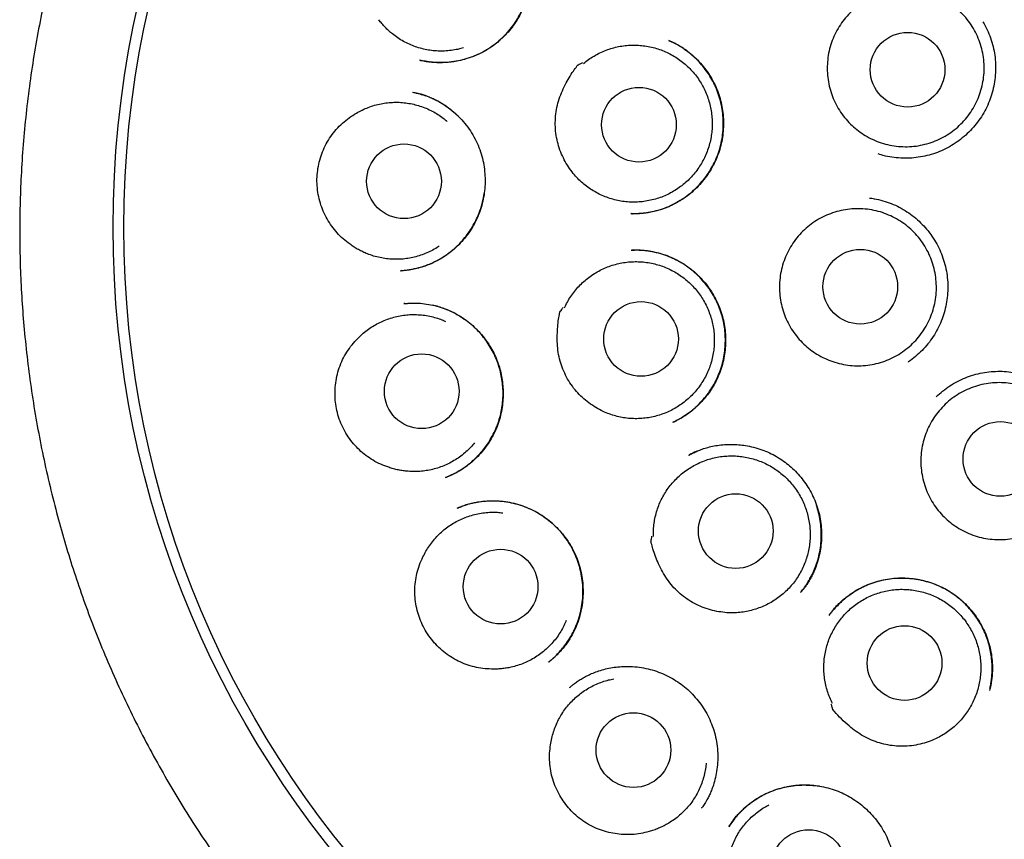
# Model space of a CAD drawing. Header units: millimetres. Extents: x 8 to 916, y 12 to 932.
# Tile 62 of 69: x 514 to 530, y 905 to 918. Entities that reach past the tile are written whole.
import ezdxf

# ---------------------------------------------------------------- set-up
doc = ezdxf.new("R2010")
doc.units = ezdxf.units.MM

msp = doc.modelspace()

# ---------------------------------------------------------------- linework, layer by layer
at = {"color": 7, "linetype": 'Continuous', "lineweight": 30}
for p, q in [((524.185, 917.709), (524.193, 917.706)), ((520.098, 917.391), (520.094, 917.392)), ((523.567, 914.872), (523.56, 914.872)), ((519.795, 913.936), (519.779, 913.935)), ((519.848, 913.396), (519.833, 913.395)), ((519.834, 913.395), (519.892, 913.398)), ((524.508, 910.906), (524.526, 910.915)), ((520.524, 910.544), (520.518, 910.542)), ((520.524, 910.542), (520.519, 910.54)), ((526.35, 908.659), (526.345, 908.653)), ((522.21, 907.513), (522.205, 907.509)), ((524.72, 905.113), (524.728, 905.125)), ((524.727, 905.123), (524.722, 905.117))]:
    msp.add_line(p, q, dxfattribs=at)
for centre, radius in [((531.411, 914.646), 16.35), ((531.411, 914.646), 16.174), ((528.102, 917.233), 0.613), ((523.693, 916.33), 0.613), ((519.836, 915.402), 0.613), ((527.326, 913.672), 0.613), ((523.727, 912.814), 0.613), ((520.127, 911.956), 0.613), ((529.625, 910.845), 0.613), ((525.282, 909.661), 0.613), ((521.422, 908.75), 0.613), ((528.052, 907.496), 0.613), ((523.603, 906.067), 0.613), ((526.479, 904.147), 0.613)]:
    msp.add_circle(centre, radius, dxfattribs=at)
for points, knots in [([(531.239, 932.498), (531.1, 932.495), (530.825, 932.491), (530.419, 932.472), (530.025, 932.445), (529.643, 932.411), (529.273, 932.369), (528.915, 932.322), (528.571, 932.27), (528.233, 932.212), (527.904, 932.149), (527.584, 932.082), (527.277, 932.011), (526.985, 931.939), (526.706, 931.865), (526.445, 931.792), (526.201, 931.72), (525.973, 931.649), (525.757, 931.578), (525.554, 931.509), (525.362, 931.442), (525.182, 931.376), (525.01, 931.311), (524.78, 931.222), (524.49, 931.103), (524.14, 930.952), (523.759, 930.776), (523.347, 930.575), (522.906, 930.343), (522.467, 930.097), (522.032, 929.837), (521.603, 929.563), (521.189, 929.282), (520.791, 928.996), (520.408, 928.706), (520.034, 928.405), (519.667, 928.095), (519.303, 927.769), (518.941, 927.427), (518.583, 927.068), (518.235, 926.698), (517.897, 926.318), (517.57, 925.928), (517.259, 925.536), (516.965, 925.143), (516.687, 924.749), (516.419, 924.349), (516.162, 923.941), (515.911, 923.517), (515.666, 923.079), (515.43, 922.626), (515.207, 922.166), (514.997, 921.701), (514.802, 921.23), (514.623, 920.764), (514.462, 920.303), (514.315, 919.848), (514.182, 919.389), (514.06, 918.927), (513.949, 918.452), (513.848, 917.964), (513.759, 917.462), (513.685, 916.957), (513.624, 916.449), (513.578, 915.94), (513.547, 915.439), (513.53, 914.949), (513.527, 914.468), (513.536, 913.989), (513.559, 913.51), (513.595, 913.022), (513.646, 912.525), (513.711, 912.02), (513.792, 911.516), (513.886, 911.015), (513.994, 910.516), (514.114, 910.031), (514.244, 909.558), (514.384, 909.098), (514.536, 908.643), (514.7, 908.192), (514.88, 907.738), (515.076, 907.279), (515.289, 906.818), (515.515, 906.362), (515.755, 905.913), (516.007, 905.47), (516.267, 905.041), (516.535, 904.625), (516.811, 904.222), (517.1, 903.822), (517.402, 903.428), (517.711, 903.046), (518.027, 902.677), (518.35, 902.32), (518.686, 901.967), (519.036, 901.619), (519.403, 901.274), (519.722, 900.992), (519.985, 900.769), (520.187, 900.602), (520.394, 900.436), (520.604, 900.272), (520.818, 900.111), (521.004, 899.975), (521.154, 899.868), (521.266, 899.789), (521.368, 899.718), (521.459, 899.655), (521.536, 899.603), (521.599, 899.56), (521.651, 899.525), (521.695, 899.496), (521.731, 899.471), (521.76, 899.452), (521.777, 899.441), (521.784, 899.437)], [0, 0, 0, 0, 0.009099, 0.017952, 0.026556, 0.03491, 0.043012, 0.050861, 0.058455, 0.065793, 0.073205, 0.080335, 0.087181, 0.093744, 0.100022, 0.106015, 0.11147, 0.116666, 0.121602, 0.126279, 0.130697, 0.134856, 0.138794, 0.142715, 0.150965, 0.159266, 0.167633, 0.178375, 0.189223, 0.200174, 0.211226, 0.222327, 0.233428, 0.243893, 0.254353, 0.264808, 0.275254, 0.28569, 0.296745, 0.307782, 0.318827, 0.329895, 0.340982, 0.352085, 0.362565, 0.373054, 0.383551, 0.394053, 0.404556, 0.415695, 0.426828, 0.437951, 0.449063, 0.460161, 0.471236, 0.481656, 0.492063, 0.502463, 0.512865, 0.523276, 0.534333, 0.545419, 0.556537, 0.567675, 0.578819, 0.589955, 0.600436, 0.610887, 0.621314, 0.631751, 0.642198, 0.653287, 0.664382, 0.675483, 0.686586, 0.697691, 0.708794, 0.71926, 0.72972, 0.740173, 0.750617, 0.761049, 0.772103, 0.783168, 0.794247, 0.805337, 0.816436, 0.827548, 0.8381, 0.848741, 0.85947, 0.870282, 0.881177, 0.891568, 0.902028, 0.912604, 0.923354, 0.934315, 0.94549, 0.951154, 0.956867, 0.962627, 0.968433, 0.974283, 0.980146, 0.983416, 0.986398, 0.989093, 0.991501, 0.993624, 0.995175, 0.99653, 0.997687, 0.99865, 0.99942, 1, 1, 1, 1]), ([(521.139, 920.136), (521.146, 920.132), (521.163, 920.124), (521.199, 920.104), (521.249, 920.074), (521.315, 920.029), (521.386, 919.973), (521.466, 919.902), (521.55, 919.814), (521.635, 919.709), (521.711, 919.595), (521.777, 919.47), (521.832, 919.337), (521.874, 919.197), (521.901, 919.054), (521.915, 918.909), (521.915, 918.765), (521.902, 918.622), (521.876, 918.484), (521.837, 918.35), (521.786, 918.222), (521.724, 918.1), (521.651, 917.985), (521.568, 917.876), (521.474, 917.774), (521.369, 917.68), (521.254, 917.594), (521.129, 917.519), (520.995, 917.456), (520.869, 917.412), (520.756, 917.383), (520.658, 917.364), (520.548, 917.351), (520.43, 917.347), (520.306, 917.354), (520.194, 917.369), (520.125, 917.384), (520.092, 917.391)], [0, 0, 0, 0, 0.006891, 0.015174, 0.030404, 0.049174, 0.071118, 0.093792, 0.124599, 0.156073, 0.188221, 0.221063, 0.254626, 0.288882, 0.323113, 0.357036, 0.390624, 0.42385, 0.456696, 0.48916, 0.521257, 0.553006, 0.584494, 0.616341, 0.648706, 0.681594, 0.715017, 0.749, 0.783575, 0.818539, 0.842052, 0.865575, 0.888119, 0.919808, 0.948991, 0.975706, 1, 1, 1, 1]), ([(520.096, 917.39), (520.1, 917.389), (520.112, 917.386), (520.139, 917.381), (520.179, 917.373), (520.233, 917.365), (520.3, 917.358), (520.379, 917.353), (520.486, 917.353), (520.618, 917.363), (520.767, 917.389), (520.911, 917.43), (521.048, 917.484), (521.178, 917.55), (521.299, 917.629), (521.41, 917.717), (521.511, 917.816), (521.602, 917.923), (521.683, 918.038), (521.753, 918.16), (521.811, 918.288), (521.858, 918.419), (521.877, 918.509), (521.887, 918.553)], [0, 0, 0, 0, 0.006032, 0.016759, 0.034343, 0.057156, 0.085246, 0.118648, 0.156764, 0.221016, 0.284547, 0.347303, 0.409234, 0.470323, 0.530591, 0.590074, 0.648922, 0.707708, 0.766528, 0.825391, 0.884312, 0.943326, 1, 1, 1, 1]), ([(527.191, 916.316), (527.157, 916.35), (527.089, 916.418), (527.002, 916.535), (526.927, 916.659), (526.867, 916.791), (526.823, 916.929), (526.794, 917.071), (526.781, 917.216), (526.785, 917.361), (526.804, 917.505), (526.84, 917.645), (526.891, 917.781), (526.958, 917.91), (527.038, 918.031), (527.131, 918.142), (527.237, 918.242), (527.352, 918.33), (527.477, 918.404), (527.61, 918.463), (527.748, 918.507), (527.89, 918.536), (528.035, 918.548), (528.18, 918.544), (528.323, 918.524), (528.464, 918.488), (528.599, 918.436), (528.728, 918.369), (528.849, 918.289), (528.96, 918.195), (529.059, 918.089), (529.146, 917.973), (529.219, 917.848), (529.278, 917.715), (529.322, 917.577), (529.35, 917.435), (529.362, 917.29), (529.357, 917.145), (529.336, 917.001), (529.299, 916.861), (529.247, 916.725), (529.18, 916.597), (529.099, 916.477), (529.005, 916.366), (528.899, 916.267), (528.782, 916.18), (528.657, 916.107), (528.524, 916.049), (528.385, 916.006), (528.243, 915.978), (528.098, 915.967), (527.953, 915.972), (527.81, 915.993), (527.67, 916.03), (527.534, 916.083), (527.409, 916.149), (527.293, 916.226), (527.225, 916.286), (527.191, 916.316)], [0, 0, 0, 0, 0.017879, 0.035815, 0.053694, 0.071573, 0.089509, 0.107388, 0.125266, 0.143202, 0.161081, 0.17896, 0.196896, 0.214775, 0.232654, 0.25059, 0.268469, 0.286348, 0.304284, 0.322163, 0.340041, 0.357977, 0.375856, 0.393735, 0.411671, 0.42955, 0.447429, 0.465365, 0.483244, 0.501123, 0.519059, 0.536938, 0.554816, 0.572752, 0.590631, 0.60851, 0.626446, 0.644325, 0.662204, 0.68014, 0.698019, 0.715898, 0.733834, 0.751713, 0.769591, 0.787527, 0.805406, 0.823285, 0.841221, 0.8591, 0.876979, 0.894915, 0.912794, 0.930673, 0.948609, 0.966488, 0.983244, 1, 1, 1, 1]), ([(520.811, 917.592), (520.798, 917.588), (520.751, 917.573), (520.666, 917.556), (520.558, 917.541), (520.449, 917.537), (520.342, 917.541), (520.235, 917.555), (520.128, 917.577), (520.024, 917.609), (519.924, 917.649), (519.827, 917.697), (519.734, 917.754), (519.654, 917.813), (519.585, 917.872), (519.527, 917.929), (519.472, 917.989), (519.438, 918.032), (519.422, 918.054)], [0, 0, 0, 0, 0.026293, 0.09475, 0.165197, 0.235644, 0.304101, 0.372559, 0.443006, 0.513452, 0.58191, 0.650368, 0.720814, 0.791261, 0.843025, 0.894789, 0.947395, 1, 1, 1, 1]), ([(529.336, 918.021), (529.344, 918.01), (529.377, 917.957), (529.425, 917.856), (529.479, 917.72), (529.517, 917.578), (529.54, 917.434), (529.55, 917.288), (529.545, 917.143), (529.526, 916.999), (529.494, 916.857), (529.448, 916.72), (529.389, 916.587), (529.317, 916.461), (529.232, 916.343), (529.136, 916.234), (529.03, 916.134), (528.915, 916.045), (528.792, 915.967), (528.662, 915.902), (528.526, 915.85), (528.386, 915.812), (528.243, 915.788), (528.098, 915.778), (527.953, 915.782), (527.809, 915.801), (527.698, 915.824), (527.637, 915.845), (527.622, 915.85)], [0, 0, 0, 0, 0.011752, 0.052513, 0.093405, 0.134372, 0.17519, 0.215902, 0.256541, 0.297123, 0.337657, 0.378158, 0.418653, 0.459177, 0.499741, 0.540358, 0.581011, 0.621671, 0.662304, 0.702888, 0.743418, 0.783916, 0.824408, 0.864928, 0.905493, 0.946108, 0.986781, 1, 1, 1, 1]), ([(523.56, 914.871), (523.565, 914.871), (523.578, 914.87), (523.605, 914.871), (523.642, 914.872), (523.692, 914.874), (523.754, 914.88), (523.826, 914.889), (523.925, 914.907), (524.046, 914.938), (524.181, 914.987), (524.309, 915.05), (524.428, 915.123), (524.54, 915.207), (524.641, 915.3), (524.734, 915.4), (524.816, 915.507), (524.888, 915.621), (524.949, 915.742), (524.999, 915.869), (525.038, 916), (525.064, 916.135), (525.077, 916.273), (525.078, 916.411), (525.066, 916.55), (525.041, 916.688), (525.003, 916.823), (524.953, 916.952), (524.892, 917.073), (524.822, 917.185), (524.744, 917.289), (524.659, 917.384), (524.568, 917.469), (524.474, 917.545), (524.377, 917.611), (524.281, 917.667), (524.215, 917.698), (524.182, 917.713)], [0, 0, 0, 0, 0.004126, 0.010044, 0.019606, 0.031898, 0.046942, 0.064745, 0.085279, 0.120903, 0.156084, 0.19084, 0.225198, 0.259184, 0.292806, 0.326068, 0.358975, 0.391781, 0.424867, 0.458239, 0.491705, 0.525273, 0.558981, 0.592856, 0.626923, 0.661206, 0.695529, 0.729336, 0.762477, 0.794899, 0.82664, 0.857729, 0.888184, 0.917947, 0.946515, 0.973847, 1, 1, 1, 1]), ([(524.19, 917.709), (524.195, 917.707), (524.207, 917.702), (524.232, 917.691), (524.267, 917.675), (524.311, 917.653), (524.364, 917.623), (524.424, 917.585), (524.505, 917.528), (524.601, 917.448), (524.703, 917.344), (524.794, 917.233), (524.873, 917.114), (524.94, 916.99), (524.994, 916.861), (525.035, 916.729), (525.063, 916.596), (525.079, 916.461), (525.082, 916.326), (525.074, 916.19), (525.053, 916.054), (525.02, 915.921), (524.974, 915.79), (524.915, 915.663), (524.844, 915.542), (524.761, 915.427), (524.668, 915.321), (524.567, 915.225), (524.458, 915.14), (524.345, 915.067), (524.228, 915.004), (524.109, 914.954), (523.996, 914.918), (523.891, 914.894), (523.799, 914.879), (523.714, 914.871), (523.637, 914.869), (523.59, 914.87), (523.567, 914.87)], [0, 0, 0, 0, 0.004755, 0.0111, 0.020934, 0.03326, 0.048116, 0.065525, 0.085506, 0.121323, 0.15679, 0.191892, 0.226637, 0.261041, 0.295134, 0.328899, 0.362141, 0.395033, 0.428056, 0.461254, 0.494634, 0.528204, 0.561976, 0.595976, 0.630223, 0.664729, 0.699384, 0.733555, 0.767123, 0.800066, 0.832369, 0.864032, 0.895069, 0.919445, 0.942429, 0.963471, 0.982634, 1, 1, 1, 1]), ([(522.781, 917.334), (522.809, 917.356), (522.865, 917.401), (522.956, 917.459), (523.052, 917.511), (523.153, 917.554), (523.255, 917.588), (523.36, 917.614), (523.468, 917.63), (523.577, 917.638), (523.685, 917.636), (523.792, 917.625), (523.9, 917.605), (524.005, 917.576), (524.106, 917.539), (524.204, 917.493), (524.299, 917.438), (524.388, 917.376), (524.471, 917.307), (524.549, 917.231), (524.62, 917.149), (524.684, 917.06), (524.74, 916.967), (524.787, 916.87), (524.827, 916.769), (524.858, 916.664), (524.88, 916.558), (524.893, 916.45), (524.897, 916.341), (524.892, 916.232), (524.878, 916.125), (524.854, 916.019), (524.822, 915.915), (524.781, 915.813), (524.732, 915.717), (524.675, 915.625), (524.61, 915.537), (524.538, 915.455), (524.46, 915.38), (524.376, 915.312), (524.285, 915.25), (524.19, 915.197), (524.092, 915.152), (523.99, 915.116), (523.884, 915.088), (523.777, 915.069), (523.669, 915.059), (523.561, 915.059), (523.452, 915.067), (523.345, 915.085), (523.24, 915.112), (523.138, 915.147), (523.038, 915.191), (522.943, 915.244), (522.853, 915.304), (522.768, 915.371), (522.688, 915.446), (522.609, 915.534), (522.533, 915.636), (522.489, 915.714), (522.467, 915.754)], [0, 0, 0, 0, 0.016852, 0.033704, 0.051045, 0.068386, 0.085238, 0.10209, 0.119431, 0.136772, 0.153624, 0.170476, 0.187817, 0.205159, 0.22201, 0.238862, 0.256203, 0.273545, 0.290396, 0.307248, 0.32459, 0.341931, 0.358783, 0.375634, 0.392976, 0.410317, 0.427169, 0.444021, 0.461362, 0.478703, 0.495555, 0.512407, 0.529748, 0.547089, 0.563941, 0.580793, 0.598134, 0.615476, 0.632327, 0.649179, 0.66652, 0.683862, 0.700714, 0.717565, 0.734907, 0.752248, 0.7691, 0.785951, 0.803293, 0.820634, 0.837486, 0.854338, 0.871679, 0.88902, 0.905872, 0.922724, 0.940065, 0.957406, 0.978585, 1, 1, 1, 1]), ([(522.467, 915.754), (522.447, 915.796), (522.405, 915.881), (522.362, 916.015), (522.332, 916.154), (522.318, 916.295), (522.32, 916.438), (522.336, 916.58), (522.371, 916.72), (522.42, 916.856), (522.479, 916.984), (522.546, 917.101), (522.607, 917.206), (522.661, 917.267), (522.68, 917.305), (522.687, 917.308), (522.69, 917.31), (522.705, 917.318), (522.732, 917.333), (522.756, 917.345), (522.769, 917.352)], [0, 0, 0, 0, 0.080047, 0.160355, 0.240426, 0.321324, 0.402465, 0.483348, 0.565408, 0.647763, 0.729992, 0.804297, 0.878607, 0.935104, 0.94602, 0.94639, 0.947756, 0.953223, 0.975089, 1, 1, 1, 1]), ([(519.986, 916.863), (520.003, 916.859), (520.038, 916.852), (520.097, 916.839), (520.163, 916.82), (520.233, 916.794), (520.305, 916.763), (520.392, 916.721), (520.491, 916.662), (520.602, 916.583), (520.709, 916.49), (520.812, 916.382), (520.906, 916.261), (520.987, 916.131), (521.054, 915.994), (521.105, 915.853), (521.141, 915.71), (521.162, 915.566), (521.17, 915.422), (521.164, 915.28), (521.146, 915.142), (521.115, 915.006), (521.071, 914.872), (521.013, 914.742), (520.942, 914.617), (520.858, 914.498), (520.762, 914.386), (520.661, 914.289), (520.558, 914.208), (520.458, 914.141), (520.357, 914.084), (520.257, 914.038), (520.155, 914), (520.052, 913.97), (519.965, 913.952), (519.901, 913.941), (519.858, 913.937), (519.821, 913.935), (519.801, 913.934), (519.792, 913.934)], [0, 0, 0, 0, 0.013278, 0.027881, 0.044025, 0.061696, 0.080194, 0.099396, 0.129527, 0.161269, 0.194632, 0.229621, 0.265889, 0.301831, 0.337276, 0.372247, 0.406756, 0.440803, 0.47437, 0.507429, 0.539956, 0.572294, 0.605028, 0.638181, 0.671774, 0.705836, 0.740377, 0.775405, 0.803789, 0.8324, 0.859779, 0.885445, 0.909288, 0.936493, 0.960861, 0.971986, 0.982088, 0.991288, 1, 1, 1, 1]), ([(519.976, 916.864), (520.017, 916.855), (520.089, 916.841), (520.159, 916.816), (520.189, 916.805)], [0, 0, 0, 0, 0.5605817, 1, 1, 1, 1]), ([(520.747, 916.447), (520.715, 916.478), (520.65, 916.542), (520.539, 916.627), (520.427, 916.698), (520.315, 916.755), (520.239, 916.789), (520.196, 916.803), (520.19, 916.805)], [0, 0, 0, 0, 0.19881, 0.40868, 0.626696, 0.795692, 0.969481, 1, 1, 1, 1]), ([(519.057, 916.521), (519.088, 916.539), (519.15, 916.573), (519.249, 916.616), (519.353, 916.651), (519.459, 916.676), (519.565, 916.692), (519.673, 916.7), (519.782, 916.698), (519.89, 916.687), (519.996, 916.667), (520.1, 916.638), (520.202, 916.601), (520.3, 916.554), (520.394, 916.5), (520.476, 916.444), (520.525, 916.402), (520.547, 916.383)], [0, 0, 0, 0, 0.066746, 0.133492, 0.202178, 0.270863, 0.337609, 0.404355, 0.473041, 0.541726, 0.608472, 0.675218, 0.743904, 0.812589, 0.879335, 0.946081, 1, 1, 1, 1]), ([(518.95, 914.368), (518.912, 914.397), (518.837, 914.453), (518.737, 914.553), (518.648, 914.663), (518.572, 914.782), (518.509, 914.908), (518.46, 915.042), (518.426, 915.183), (518.408, 915.328), (518.406, 915.472), (518.422, 915.614), (518.452, 915.751), (518.497, 915.886), (518.557, 916.016), (518.633, 916.14), (518.721, 916.254), (518.823, 916.357), (518.934, 916.447), (519.016, 916.497), (519.057, 916.521)], [0, 0, 0, 0, 0.0548985, 0.1099815, 0.1648946, 0.2197146, 0.2746975, 0.3295158, 0.386208, 0.4430934, 0.4997802, 0.5542081, 0.6088008, 0.6632345, 0.7196227, 0.7761907, 0.8325617, 0.8883078, 0.9442398, 1, 1, 1, 1]), ([(519.779, 913.933), (519.786, 913.934), (519.801, 913.935), (519.834, 913.939), (519.881, 913.945), (519.942, 913.954), (520.01, 913.968), (520.09, 913.987), (520.18, 914.015), (520.281, 914.054), (520.383, 914.103), (520.485, 914.162), (520.586, 914.232), (520.684, 914.314), (520.774, 914.404), (520.855, 914.5), (520.927, 914.601), (520.989, 914.705), (521.042, 914.812), (521.089, 914.932), (521.129, 915.061), (521.144, 915.156), (521.152, 915.2)], [0, 0, 0, 0, 0.011053, 0.024462, 0.049453, 0.080699, 0.115754, 0.152252, 0.203141, 0.256557, 0.312481, 0.370908, 0.431854, 0.495267, 0.558694, 0.620942, 0.682021, 0.741932, 0.80068, 0.858281, 0.933329, 1, 1, 1, 1]), ([(527.476, 915.127), (527.503, 915.124), (527.577, 915.115), (527.698, 915.085), (527.835, 915.038), (527.968, 914.978), (528.093, 914.905), (528.21, 914.819), (528.318, 914.722), (528.417, 914.616), (528.505, 914.5), (528.582, 914.376), (528.646, 914.245), (528.697, 914.108), (528.734, 913.966), (528.757, 913.821), (528.765, 913.676), (528.759, 913.53), (528.739, 913.386), (528.705, 913.245), (528.658, 913.108), (528.598, 912.976), (528.524, 912.851), (528.439, 912.733), (528.342, 912.625), (528.234, 912.527), (528.157, 912.464), (528.113, 912.438), (528.112, 912.436)], [0, 0, 0, 0, 0.022631, 0.063286, 0.103893, 0.14445, 0.184974, 0.225483, 0.266014, 0.306586, 0.34721, 0.387898, 0.428672, 0.469576, 0.510561, 0.551398, 0.592129, 0.632785, 0.673384, 0.713936, 0.754453, 0.794964, 0.835502, 0.876081, 0.916712, 0.95738, 0.998056, 1, 1, 1, 1]), ([(526.399, 912.73), (526.365, 912.764), (526.298, 912.833), (526.211, 912.95), (526.138, 913.075), (526.079, 913.208), (526.036, 913.346), (526.008, 913.489), (525.997, 913.634), (526.002, 913.779), (526.022, 913.922), (526.06, 914.063), (526.112, 914.198), (526.179, 914.326), (526.261, 914.446), (526.355, 914.557), (526.461, 914.656), (526.578, 914.742), (526.703, 914.815), (526.836, 914.873), (526.975, 914.916), (527.117, 914.943), (527.262, 914.954), (527.407, 914.949), (527.55, 914.927), (527.691, 914.89), (527.826, 914.836), (527.954, 914.769), (528.074, 914.687), (528.183, 914.592), (528.282, 914.485), (528.368, 914.369), (528.44, 914.243), (528.498, 914.109), (528.541, 913.971), (528.567, 913.828), (528.578, 913.683), (528.572, 913.538), (528.55, 913.395), (528.512, 913.255), (528.458, 913.12), (528.39, 912.992), (528.308, 912.872), (528.213, 912.763), (528.106, 912.665), (527.988, 912.579), (527.863, 912.507), (527.729, 912.45), (527.59, 912.408), (527.448, 912.382), (527.303, 912.372), (527.158, 912.378), (527.015, 912.401), (526.875, 912.44), (526.74, 912.494), (526.615, 912.561), (526.5, 912.639), (526.433, 912.7), (526.399, 912.73)], [0, 0, 0, 0, 0.017879, 0.035815, 0.053694, 0.071573, 0.089509, 0.107388, 0.125266, 0.143202, 0.161081, 0.17896, 0.196896, 0.214775, 0.232654, 0.25059, 0.268469, 0.286348, 0.304284, 0.322163, 0.340041, 0.357977, 0.375856, 0.393735, 0.411671, 0.42955, 0.447429, 0.465365, 0.483244, 0.501123, 0.519059, 0.536938, 0.554816, 0.572752, 0.590631, 0.60851, 0.626446, 0.644325, 0.662204, 0.68014, 0.698019, 0.715898, 0.733834, 0.751713, 0.769591, 0.787527, 0.805406, 0.823285, 0.841221, 0.8591, 0.876979, 0.894915, 0.912794, 0.930673, 0.948609, 0.966488, 0.983244, 1, 1, 1, 1]), ([(520.413, 914.337), (520.402, 914.329), (520.362, 914.301), (520.286, 914.26), (520.187, 914.214), (520.084, 914.177), (519.98, 914.15), (519.874, 914.131), (519.765, 914.121), (519.657, 914.121), (519.549, 914.13), (519.443, 914.147), (519.337, 914.174), (519.243, 914.207), (519.16, 914.243), (519.087, 914.28), (519.017, 914.321), (518.972, 914.353), (518.95, 914.368)], [0, 0, 0, 0, 0.026293, 0.09475, 0.165197, 0.235644, 0.304101, 0.372559, 0.443006, 0.513452, 0.58191, 0.650368, 0.720814, 0.791261, 0.843025, 0.894789, 0.947395, 1, 1, 1, 1]), ([(523.566, 914.271), (523.574, 914.271), (523.591, 914.272), (523.625, 914.274), (523.67, 914.275), (523.726, 914.273), (523.788, 914.268), (523.853, 914.259), (523.936, 914.245), (524.037, 914.221), (524.157, 914.183), (524.278, 914.131), (524.4, 914.065), (524.519, 913.985), (524.631, 913.892), (524.732, 913.789), (524.823, 913.679), (524.901, 913.563), (524.968, 913.441), (525.023, 913.315), (525.065, 913.186), (525.094, 913.056), (525.111, 912.925), (525.117, 912.794), (525.111, 912.662), (525.094, 912.529), (525.064, 912.396), (525.022, 912.265), (524.971, 912.146), (524.913, 912.038), (524.851, 911.942), (524.781, 911.85), (524.705, 911.765), (524.62, 911.683), (524.527, 911.607), (524.428, 911.54), (524.333, 911.485), (524.271, 911.455), (524.241, 911.441)], [0, 0, 0, 0, 0.007031, 0.01521, 0.026819, 0.040606, 0.056003, 0.071998, 0.088581, 0.117511, 0.148047, 0.180184, 0.213928, 0.249229, 0.284685, 0.319695, 0.354266, 0.388407, 0.422127, 0.455452, 0.488405, 0.520807, 0.552629, 0.584339, 0.616467, 0.649022, 0.682009, 0.715436, 0.749321, 0.776783, 0.804562, 0.832666, 0.860866, 0.887799, 0.919355, 0.948562, 0.975434, 1, 1, 1, 1]), ([(524.253, 911.446), (524.265, 911.452), (524.294, 911.466), (524.341, 911.493), (524.402, 911.527), (524.474, 911.574), (524.558, 911.636), (524.644, 911.711), (524.73, 911.798), (524.815, 911.899), (524.892, 912.012), (524.96, 912.133), (525.016, 912.259), (525.058, 912.389), (525.088, 912.519), (525.107, 912.65), (525.113, 912.781), (525.108, 912.91), (525.093, 913.037), (525.067, 913.162), (525.029, 913.286), (524.98, 913.408), (524.919, 913.527), (524.846, 913.642), (524.761, 913.751), (524.666, 913.853), (524.559, 913.948), (524.442, 914.033), (524.317, 914.107), (524.187, 914.167), (524.056, 914.212), (523.928, 914.244), (523.803, 914.264), (523.687, 914.273), (523.612, 914.272), (523.577, 914.271)], [0, 0, 0, 0, 0.010692, 0.024622, 0.039067, 0.062501, 0.088205, 0.116186, 0.146453, 0.179017, 0.213326, 0.247488, 0.281374, 0.314808, 0.347752, 0.380247, 0.412324, 0.444005, 0.47531, 0.506511, 0.538282, 0.570682, 0.603572, 0.636945, 0.670834, 0.705266, 0.740266, 0.775863, 0.812018, 0.847398, 0.881362, 0.91383, 0.944849, 0.974441, 1, 1, 1, 1]), ([(522.47, 913.323), (522.485, 913.355), (522.516, 913.42), (522.573, 913.512), (522.637, 913.6), (522.709, 913.683), (522.786, 913.758), (522.87, 913.827), (522.96, 913.888), (523.055, 913.942), (523.153, 913.988), (523.254, 914.025), (523.36, 914.053), (523.467, 914.073), (523.575, 914.083), (523.683, 914.084), (523.792, 914.076), (523.899, 914.059), (524.004, 914.033), (524.107, 913.998), (524.207, 913.954), (524.303, 913.902), (524.393, 913.843), (524.478, 913.776), (524.558, 913.702), (524.632, 913.621), (524.698, 913.535), (524.756, 913.444), (524.807, 913.347), (524.849, 913.246), (524.883, 913.144), (524.908, 913.038), (524.924, 912.93), (524.931, 912.821), (524.929, 912.713), (524.918, 912.605), (524.897, 912.498), (524.868, 912.393), (524.83, 912.291), (524.784, 912.193), (524.729, 912.099), (524.666, 912.009), (524.597, 911.926), (524.521, 911.849), (524.438, 911.778), (524.35, 911.715), (524.257, 911.659), (524.16, 911.612), (524.058, 911.573), (523.953, 911.542), (523.847, 911.52), (523.74, 911.508), (523.631, 911.504), (523.522, 911.51), (523.415, 911.525), (523.309, 911.549), (523.205, 911.582), (523.096, 911.627), (522.983, 911.686), (522.909, 911.738), (522.872, 911.764)], [0, 0, 0, 0, 0.016852, 0.033704, 0.051045, 0.068386, 0.085238, 0.10209, 0.119431, 0.136772, 0.153624, 0.170476, 0.187817, 0.205159, 0.22201, 0.238862, 0.256203, 0.273545, 0.290396, 0.307248, 0.32459, 0.341931, 0.358783, 0.375634, 0.392976, 0.410317, 0.427169, 0.444021, 0.461362, 0.478703, 0.495555, 0.512407, 0.529748, 0.547089, 0.563941, 0.580793, 0.598134, 0.615476, 0.632327, 0.649179, 0.66652, 0.683862, 0.700714, 0.717565, 0.734907, 0.752248, 0.7691, 0.785951, 0.803293, 0.820634, 0.837486, 0.854338, 0.871679, 0.88902, 0.905872, 0.922724, 0.940065, 0.957406, 0.978585, 1, 1, 1, 1]), ([(519.834, 913.395), (519.879, 913.399), (519.968, 913.406), (520.105, 913.401), (520.242, 913.384), (520.378, 913.355), (520.513, 913.311), (520.644, 913.254), (520.768, 913.183), (520.884, 913.102), (520.991, 913.012), (521.087, 912.914), (521.172, 912.809), (521.246, 912.7), (521.31, 912.586), (521.362, 912.469), (521.403, 912.35), (521.433, 912.23), (521.454, 912.108), (521.464, 911.982), (521.464, 911.854), (521.453, 911.723), (521.43, 911.592), (521.395, 911.46), (521.346, 911.33), (521.284, 911.204), (521.208, 911.081), (521.121, 910.966), (521.025, 910.863), (520.924, 910.773), (520.822, 910.696), (520.72, 910.633), (520.621, 910.582), (520.555, 910.555), (520.524, 910.542)], [0, 0, 0, 0, 0.0319722, 0.0642345, 0.0968063, 0.1297116, 0.1629865, 0.1966127, 0.2303479, 0.2636396, 0.2963404, 0.328466, 0.3600257, 0.3910282, 0.4214875, 0.4514262, 0.4808553, 0.5097817, 0.5385491, 0.5679455, 0.5979891, 0.6286604, 0.65994, 0.6918156, 0.7242908, 0.7573791, 0.7911064, 0.825447, 0.8588689, 0.8906383, 0.9207578, 0.9492394, 0.9761046, 1, 1, 1, 1]), ([(520.518, 910.541), (520.542, 910.551), (520.596, 910.572), (520.679, 910.613), (520.771, 910.666), (520.863, 910.729), (520.95, 910.799), (521.03, 910.874), (521.106, 910.956), (521.175, 911.042), (521.241, 911.14), (521.303, 911.249), (521.358, 911.371), (521.402, 911.495), (521.434, 911.62), (521.454, 911.746), (521.463, 911.871), (521.462, 911.995), (521.45, 912.119), (521.429, 912.242), (521.396, 912.363), (521.354, 912.482), (521.301, 912.598), (521.238, 912.71), (521.165, 912.816), (521.082, 912.916), (520.989, 913.01), (520.886, 913.097), (520.771, 913.177), (520.643, 913.25), (520.519, 913.305), (520.404, 913.344), (520.337, 913.361), (520.303, 913.369)], [0, 0, 0, 0, 0.021082, 0.045666, 0.073762, 0.105385, 0.133239, 0.162933, 0.192519, 0.221776, 0.250707, 0.286408, 0.321607, 0.356321, 0.390578, 0.424295, 0.457337, 0.489942, 0.522683, 0.555615, 0.588756, 0.622126, 0.655749, 0.689659, 0.723847, 0.75817, 0.792657, 0.828075, 0.865197, 0.904057, 0.944701, 0.972829, 1, 1, 1, 1]), ([(522.872, 911.764), (522.835, 911.793), (522.762, 911.851), (522.664, 911.953), (522.577, 912.065), (522.503, 912.187), (522.443, 912.316), (522.396, 912.451), (522.366, 912.592), (522.351, 912.736), (522.35, 912.877), (522.359, 913.011), (522.369, 913.133), (522.391, 913.211), (522.391, 913.253), (522.396, 913.259), (522.398, 913.263), (522.408, 913.276), (522.426, 913.301), (522.442, 913.323), (522.451, 913.335)], [0, 0, 0, 0, 0.080047, 0.160355, 0.240426, 0.321324, 0.402465, 0.483348, 0.565408, 0.647763, 0.729992, 0.804297, 0.878607, 0.935104, 0.94602, 0.94639, 0.947756, 0.953223, 0.975089, 1, 1, 1, 1]), ([(519.053, 912.797), (519.078, 912.822), (519.127, 912.874), (519.209, 912.944), (519.298, 913.007), (519.391, 913.063), (519.488, 913.11), (519.589, 913.149), (519.693, 913.179), (519.8, 913.201), (519.907, 913.213), (520.015, 913.216), (520.124, 913.21), (520.232, 913.195), (520.337, 913.17), (520.432, 913.141), (520.491, 913.115), (520.518, 913.103)], [0, 0, 0, 0, 0.066746, 0.133492, 0.202178, 0.270863, 0.337609, 0.404355, 0.473041, 0.541726, 0.608472, 0.675218, 0.743904, 0.812589, 0.879335, 0.946081, 1, 1, 1, 1]), ([(519.585, 910.708), (519.541, 910.724), (519.452, 910.755), (519.327, 910.821), (519.21, 910.9), (519.102, 910.991), (519.005, 911.094), (518.918, 911.207), (518.844, 911.331), (518.784, 911.465), (518.741, 911.602), (518.714, 911.742), (518.702, 911.882), (518.705, 912.024), (518.724, 912.166), (518.76, 912.307), (518.811, 912.443), (518.878, 912.57), (518.958, 912.69), (519.021, 912.761), (519.053, 912.797)], [0, 0, 0, 0, 0.054899, 0.109981, 0.164895, 0.219715, 0.274697, 0.329516, 0.386208, 0.443093, 0.49978, 0.554208, 0.608801, 0.663234, 0.719623, 0.776191, 0.832562, 0.888308, 0.94424, 1, 1, 1, 1]), ([(528.574, 911.866), (528.608, 911.897), (528.678, 911.961), (528.794, 912.045), (528.919, 912.119), (529.051, 912.18), (529.188, 912.228), (529.329, 912.262), (529.473, 912.281), (529.618, 912.286), (529.763, 912.278), (529.907, 912.255), (530.048, 912.219), (530.185, 912.17), (530.316, 912.107), (530.44, 912.031), (530.556, 911.944), (530.662, 911.845), (530.759, 911.737), (530.845, 911.619), (530.919, 911.494), (530.981, 911.362), (531.03, 911.224), (531.064, 911.081), (531.084, 910.937), (531.09, 910.807), (531.084, 910.726), (531.081, 910.694)], [0, 0, 0, 0, 0.0387245, 0.0793046, 0.1198365, 0.1603294, 0.200806, 0.2413029, 0.2818425, 0.3224374, 0.3630739, 0.4037226, 0.4443504, 0.4849323, 0.5254636, 0.5659607, 0.6064413, 0.646942, 0.6874834, 0.7280763, 0.7687321, 0.8094727, 0.8503397, 0.8913003, 0.9321158, 0.9728227, 1, 1, 1, 1]), ([(528.703, 909.893), (528.67, 909.928), (528.603, 909.998), (528.519, 910.116), (528.448, 910.243), (528.392, 910.377), (528.351, 910.516), (528.326, 910.659), (528.317, 910.804), (528.325, 910.948), (528.348, 911.092), (528.388, 911.231), (528.443, 911.365), (528.513, 911.493), (528.597, 911.611), (528.693, 911.719), (528.801, 911.816), (528.919, 911.9), (529.046, 911.971), (529.18, 912.027), (529.319, 912.067), (529.462, 912.091), (529.607, 912.1), (529.752, 912.092), (529.895, 912.067), (530.035, 912.027), (530.169, 911.972), (530.296, 911.901), (530.414, 911.817), (530.522, 911.72), (530.619, 911.612), (530.703, 911.494), (530.773, 911.367), (530.828, 911.232), (530.868, 911.093), (530.892, 910.95), (530.9, 910.805), (530.891, 910.66), (530.866, 910.517), (530.826, 910.378), (530.77, 910.244), (530.699, 910.118), (530.615, 910), (530.518, 909.892), (530.409, 909.796), (530.29, 909.712), (530.163, 909.643), (530.028, 909.588), (529.889, 909.549), (529.745, 909.525), (529.601, 909.518), (529.456, 909.527), (529.313, 909.552), (529.174, 909.594), (529.04, 909.65), (528.916, 909.72), (528.803, 909.8), (528.736, 909.862), (528.703, 909.893)], [0, 0, 0, 0, 0.017879, 0.035815, 0.053694, 0.071573, 0.089509, 0.107388, 0.125266, 0.143202, 0.161081, 0.17896, 0.196896, 0.214775, 0.232654, 0.25059, 0.268469, 0.286348, 0.304284, 0.322163, 0.340041, 0.357977, 0.375856, 0.393735, 0.411671, 0.42955, 0.447429, 0.465365, 0.483244, 0.501123, 0.519059, 0.536938, 0.554816, 0.572752, 0.590631, 0.60851, 0.626446, 0.644325, 0.662204, 0.68014, 0.698019, 0.715898, 0.733834, 0.751713, 0.769591, 0.787527, 0.805406, 0.823285, 0.841221, 0.8591, 0.876979, 0.894915, 0.912794, 0.930673, 0.948609, 0.966488, 0.983244, 1, 1, 1, 1]), ([(520.993, 911.109), (520.985, 911.098), (520.954, 911.059), (520.894, 910.998), (520.813, 910.925), (520.726, 910.86), (520.634, 910.803), (520.538, 910.753), (520.438, 910.712), (520.334, 910.679), (520.228, 910.656), (520.122, 910.642), (520.013, 910.636), (519.913, 910.64), (519.823, 910.65), (519.743, 910.664), (519.663, 910.682), (519.611, 910.699), (519.585, 910.708)], [0, 0, 0, 0, 0.026293, 0.09475, 0.165197, 0.235644, 0.304101, 0.372559, 0.443006, 0.513452, 0.58191, 0.650368, 0.720814, 0.791261, 0.843025, 0.894789, 0.947395, 1, 1, 1, 1]), ([(524.514, 910.909), (524.532, 910.919), (524.572, 910.94), (524.638, 910.97), (524.714, 911.001), (524.802, 911.03), (524.901, 911.055), (525.01, 911.073), (525.126, 911.083), (525.243, 911.085), (525.358, 911.077), (525.481, 911.06), (525.609, 911.03), (525.74, 910.987), (525.865, 910.933), (525.982, 910.868), (526.091, 910.794), (526.192, 910.711), (526.286, 910.62), (526.372, 910.52), (526.451, 910.411), (526.521, 910.293), (526.58, 910.168), (526.628, 910.036), (526.664, 909.897), (526.685, 909.754), (526.693, 909.609), (526.687, 909.467), (526.668, 909.331), (526.639, 909.204), (526.602, 909.085), (526.561, 908.987), (526.522, 908.908), (526.487, 908.845), (526.451, 908.787), (526.415, 908.737), (526.381, 908.695), (526.36, 908.67), (526.351, 908.659)], [0, 0, 0, 0, 0.015707, 0.033708, 0.054036, 0.07672, 0.101787, 0.129255, 0.158196, 0.186853, 0.215174, 0.243147, 0.277595, 0.311456, 0.344724, 0.377412, 0.409528, 0.441141, 0.472985, 0.505321, 0.538157, 0.571503, 0.60538, 0.639823, 0.674801, 0.710118, 0.745801, 0.780906, 0.81444, 0.846415, 0.876844, 0.905741, 0.924166, 0.941924, 0.95882, 0.974069, 0.987728, 1, 1, 1, 1]), ([(524.638, 910.968), (524.636, 910.968), (524.596, 910.953), (524.559, 910.933), (524.522, 910.914)], [0, 0, 0, 0, 0.036406, 1, 1, 1, 1]), ([(523.929, 909.575), (523.929, 909.611), (523.929, 909.682), (523.94, 909.79), (523.96, 909.897), (523.989, 910.002), (524.026, 910.104), (524.071, 910.202), (524.126, 910.297), (524.188, 910.386), (524.256, 910.47), (524.332, 910.547), (524.414, 910.618), (524.503, 910.683), (524.595, 910.738), (524.692, 910.786), (524.794, 910.826), (524.898, 910.858), (525.004, 910.88), (525.111, 910.893), (525.22, 910.897), (525.329, 910.892), (525.437, 910.877), (525.542, 910.854), (525.647, 910.822), (525.748, 910.781), (525.845, 910.732), (525.937, 910.675), (526.025, 910.61), (526.107, 910.538), (526.182, 910.46), (526.25, 910.376), (526.311, 910.285), (526.365, 910.19), (526.41, 910.092), (526.446, 909.99), (526.474, 909.884), (526.494, 909.777), (526.503, 909.669), (526.504, 909.561), (526.496, 909.452), (526.478, 909.344), (526.452, 909.239), (526.417, 909.137), (526.373, 909.037), (526.321, 908.941), (526.261, 908.851), (526.194, 908.766), (526.12, 908.686), (526.039, 908.613), (525.953, 908.548), (525.861, 908.49), (525.765, 908.44), (525.664, 908.398), (525.561, 908.365), (525.456, 908.34), (525.348, 908.325), (525.229, 908.318), (525.102, 908.322), (525.013, 908.337), (524.969, 908.344)], [0, 0, 0, 0, 0.016852, 0.033704, 0.051045, 0.068386, 0.085238, 0.10209, 0.119431, 0.136772, 0.153624, 0.170476, 0.187817, 0.205159, 0.22201, 0.238862, 0.256203, 0.273545, 0.290396, 0.307248, 0.32459, 0.341931, 0.358783, 0.375634, 0.392976, 0.410317, 0.427169, 0.444021, 0.461362, 0.478703, 0.495555, 0.512407, 0.529748, 0.547089, 0.563941, 0.580793, 0.598134, 0.615476, 0.632327, 0.649179, 0.66652, 0.683862, 0.700714, 0.717565, 0.734907, 0.752248, 0.7691, 0.785951, 0.803293, 0.820634, 0.837486, 0.854338, 0.871679, 0.88902, 0.905872, 0.922724, 0.940065, 0.957406, 0.978585, 1, 1, 1, 1]), ([(522.238, 907.533), (522.244, 907.537), (522.269, 907.559), (522.315, 907.602), (522.377, 907.665), (522.441, 907.738), (522.509, 907.827), (522.576, 907.932), (522.639, 908.052), (522.691, 908.18), (522.732, 908.314), (522.76, 908.455), (522.774, 908.599), (522.774, 908.744), (522.76, 908.888), (522.732, 909.028), (522.692, 909.164), (522.639, 909.294), (522.576, 909.418), (522.501, 909.534), (522.416, 909.642), (522.323, 909.74), (522.22, 909.83), (522.108, 909.912), (521.987, 909.984), (521.858, 910.045), (521.72, 910.095), (521.575, 910.131), (521.442, 910.149), (521.323, 910.155), (521.222, 910.154), (521.119, 910.145), (521.018, 910.129), (520.924, 910.108), (520.841, 910.085), (520.771, 910.061), (520.728, 910.044), (520.709, 910.036)], [0, 0, 0, 0, 0.005551, 0.02369, 0.04453, 0.068091, 0.092835, 0.124288, 0.156333, 0.188983, 0.222268, 0.256196, 0.290565, 0.324996, 0.359058, 0.39278, 0.426188, 0.459309, 0.492174, 0.524815, 0.557092, 0.588996, 0.62107, 0.653724, 0.686982, 0.720872, 0.75543, 0.790718, 0.826591, 0.850774, 0.87518, 0.898648, 0.924304, 0.947251, 0.967504, 0.985081, 1, 1, 1, 1]), ([(520.722, 910.042), (520.726, 910.044), (520.736, 910.048), (520.758, 910.057), (520.788, 910.069), (520.826, 910.083), (520.873, 910.099), (520.93, 910.115), (520.996, 910.13), (521.093, 910.147), (521.219, 910.159), (521.371, 910.159), (521.52, 910.143), (521.666, 910.113), (521.807, 910.069), (521.941, 910.012), (522.068, 909.942), (522.186, 909.861), (522.294, 909.769), (522.394, 909.669), (522.484, 909.559), (522.563, 909.442), (522.631, 909.318), (522.686, 909.188), (522.729, 909.053), (522.758, 908.915), (522.774, 908.773), (522.777, 908.63), (522.766, 908.485), (522.741, 908.34), (522.702, 908.197), (522.647, 908.057), (522.578, 907.923), (522.504, 907.811), (522.435, 907.723), (522.378, 907.66), (522.326, 907.609), (522.281, 907.568), (522.242, 907.536), (522.22, 907.519), (522.211, 907.511)], [0, 0, 0, 0, 0.004034, 0.009849, 0.017602, 0.027359, 0.039155, 0.053009, 0.068936, 0.086701, 0.122547, 0.158039, 0.193184, 0.227996, 0.262499, 0.296725, 0.33048, 0.363774, 0.396937, 0.430039, 0.463087, 0.496092, 0.529065, 0.562032, 0.595013, 0.628019, 0.661177, 0.69475, 0.728721, 0.763063, 0.797757, 0.832804, 0.868223, 0.904044, 0.926803, 0.946828, 0.964125, 0.97872, 0.990653, 1, 1, 1, 1]), ([(520.147, 909.236), (520.163, 909.268), (520.195, 909.332), (520.253, 909.423), (520.319, 909.509), (520.392, 909.59), (520.471, 909.664), (520.555, 909.731), (520.646, 909.79), (520.742, 909.842), (520.841, 909.886), (520.943, 909.92), (521.049, 909.947), (521.156, 909.964), (521.264, 909.972), (521.364, 909.971), (521.428, 909.964), (521.457, 909.961)], [0, 0, 0, 0, 0.066746, 0.133492, 0.202178, 0.270863, 0.337609, 0.404355, 0.473041, 0.541726, 0.608472, 0.675218, 0.743904, 0.812589, 0.879335, 0.946081, 1, 1, 1, 1]), ([(520.71, 910.037), (520.71, 910.037), (520.716, 910.039), (520.721, 910.041), (520.726, 910.043)], [0, 0, 0, 0, 0.08844, 1, 1, 1, 1]), ([(526.345, 908.653), (526.353, 908.662), (526.367, 908.68), (526.392, 908.715), (526.422, 908.756), (526.457, 908.807), (526.492, 908.866), (526.534, 908.941), (526.578, 909.037), (526.621, 909.156), (526.656, 909.287), (526.678, 909.424), (526.688, 909.562), (526.685, 909.698), (526.67, 909.831), (526.645, 909.96), (526.619, 910.043), (526.606, 910.083)], [0, 0, 0, 0, 0.025737, 0.049888, 0.085594, 0.125664, 0.170725, 0.220805, 0.295459, 0.378824, 0.470042, 0.561874, 0.652338, 0.741503, 0.82943, 0.916183, 1, 1, 1, 1]), ([(524.969, 908.344), (524.923, 908.355), (524.831, 908.375), (524.699, 908.425), (524.572, 908.488), (524.453, 908.565), (524.342, 908.655), (524.241, 908.757), (524.153, 908.871), (524.077, 908.995), (524.015, 909.12), (523.964, 909.246), (523.921, 909.359), (523.907, 909.439), (523.889, 909.478), (523.89, 909.485), (523.891, 909.489), (523.894, 909.506), (523.899, 909.536), (523.905, 909.562), (523.907, 909.577)], [0, 0, 0, 0, 0.080047, 0.160355, 0.240426, 0.321324, 0.402465, 0.483348, 0.565408, 0.647763, 0.729992, 0.804297, 0.878607, 0.935104, 0.94602, 0.94639, 0.947756, 0.953223, 0.975089, 1, 1, 1, 1]), ([(521.272, 907.397), (521.225, 907.399), (521.131, 907.403), (520.992, 907.43), (520.856, 907.47), (520.727, 907.526), (520.603, 907.595), (520.487, 907.678), (520.38, 907.775), (520.283, 907.884), (520.201, 908.003), (520.134, 908.129), (520.081, 908.259), (520.043, 908.395), (520.019, 908.537), (520.011, 908.682), (520.02, 908.827), (520.047, 908.968), (520.088, 909.106), (520.127, 909.193), (520.147, 909.236)], [0, 0, 0, 0, 0.054899, 0.109981, 0.164895, 0.219715, 0.274697, 0.329516, 0.386208, 0.443093, 0.49978, 0.554208, 0.608801, 0.663234, 0.719623, 0.776191, 0.832562, 0.888308, 0.94424, 1, 1, 1, 1]), ([(529.454, 907.076), (529.456, 907.085), (529.464, 907.118), (529.475, 907.18), (529.485, 907.262), (529.491, 907.355), (529.491, 907.457), (529.483, 907.568), (529.467, 907.682), (529.441, 907.796), (529.406, 907.907), (529.36, 908.021), (529.301, 908.138), (529.227, 908.255), (529.144, 908.362), (529.053, 908.46), (528.956, 908.549), (528.852, 908.628), (528.741, 908.697), (528.623, 908.758), (528.498, 908.808), (528.367, 908.846), (528.231, 908.873), (528.092, 908.887), (527.95, 908.888), (527.807, 908.876), (527.666, 908.85), (527.531, 908.811), (527.404, 908.76), (527.288, 908.701), (527.184, 908.636), (527.09, 908.566), (527.006, 908.494), (526.932, 908.42), (526.866, 908.347), (526.827, 908.298), (526.809, 908.274)], [0, 0, 0, 0, 0.007263, 0.02532, 0.04576, 0.068592, 0.093826, 0.121481, 0.150545, 0.179312, 0.207779, 0.23592, 0.270496, 0.304455, 0.337833, 0.370655, 0.402942, 0.434769, 0.466905, 0.499627, 0.532836, 0.566412, 0.600387, 0.63478, 0.669596, 0.704839, 0.740514, 0.775537, 0.809013, 0.840953, 0.871363, 0.900232, 0.927544, 0.953269, 0.977358, 1, 1, 1, 1]), ([(526.813, 908.28), (526.821, 908.292), (526.84, 908.317), (526.873, 908.36), (526.913, 908.408), (526.963, 908.46), (527.02, 908.515), (527.095, 908.578), (527.188, 908.645), (527.3, 908.713), (527.42, 908.772), (527.546, 908.82), (527.679, 908.857), (527.817, 908.882), (527.958, 908.892), (528.099, 908.89), (528.239, 908.875), (528.376, 908.847), (528.509, 908.807), (528.637, 908.755), (528.759, 908.692), (528.873, 908.618), (528.979, 908.535), (529.077, 908.442), (529.167, 908.341), (529.248, 908.23), (529.32, 908.111), (529.381, 907.985), (529.43, 907.852), (529.467, 907.712), (529.489, 907.569), (529.497, 907.442), (529.494, 907.337), (529.488, 907.258), (529.478, 907.19), (529.467, 907.133), (529.457, 907.086), (529.45, 907.059), (529.447, 907.047)], [0, 0, 0, 0, 0.011424, 0.024836, 0.04033, 0.057971, 0.077755, 0.098384, 0.129756, 0.161649, 0.194067, 0.227019, 0.26053, 0.29462, 0.329175, 0.363619, 0.39787, 0.4319, 0.465686, 0.499212, 0.532481, 0.565504, 0.598297, 0.63094, 0.663883, 0.697229, 0.730985, 0.765167, 0.799806, 0.834929, 0.870333, 0.905869, 0.927685, 0.947007, 0.963862, 0.978279, 0.990302, 1, 1, 1, 1]), ([(526.871, 906.831), (526.855, 906.863), (526.824, 906.927), (526.787, 907.029), (526.758, 907.134), (526.739, 907.242), (526.728, 907.349), (526.727, 907.457), (526.734, 907.566), (526.751, 907.674), (526.777, 907.779), (526.811, 907.881), (526.855, 907.982), (526.907, 908.078), (526.966, 908.168), (527.032, 908.253), (527.106, 908.333), (527.187, 908.407), (527.273, 908.473), (527.364, 908.531), (527.46, 908.582), (527.561, 908.625), (527.664, 908.658), (527.769, 908.683), (527.877, 908.7), (527.986, 908.707), (528.094, 908.704), (528.202, 908.693), (528.309, 908.673), (528.414, 908.643), (528.516, 908.605), (528.614, 908.559), (528.708, 908.505), (528.798, 908.442), (528.881, 908.373), (528.958, 908.297), (529.03, 908.214), (529.093, 908.125), (529.149, 908.032), (529.197, 907.935), (529.236, 907.834), (529.267, 907.729), (529.289, 907.623), (529.302, 907.516), (529.306, 907.407), (529.3, 907.298), (529.286, 907.19), (529.262, 907.085), (529.23, 906.981), (529.188, 906.88), (529.139, 906.784), (529.082, 906.692), (529.017, 906.604), (528.944, 906.523), (528.866, 906.448), (528.781, 906.381), (528.691, 906.32), (528.587, 906.263), (528.471, 906.211), (528.384, 906.186), (528.341, 906.173)], [0, 0, 0, 0, 0.0168518, 0.0337035, 0.0510448, 0.0683862, 0.0852379, 0.1020897, 0.119431, 0.1367724, 0.1536241, 0.1704759, 0.1878172, 0.2051585, 0.2220103, 0.238862, 0.2562034, 0.2735447, 0.2903965, 0.3072482, 0.3245896, 0.3419309, 0.3587826, 0.3756344, 0.3929757, 0.4103171, 0.4271688, 0.4440206, 0.4613619, 0.4787033, 0.495555, 0.5124068, 0.5297481, 0.5470894, 0.5639412, 0.5807929, 0.5981343, 0.6154756, 0.6323274, 0.6491791, 0.6665205, 0.6838618, 0.7007135, 0.7175653, 0.7349066, 0.752248, 0.7690997, 0.7859515, 0.8032928, 0.8206341, 0.8374859, 0.8543377, 0.871679, 0.8890203, 0.9058721, 0.9227238, 0.9400652, 0.9574065, 0.9785855, 1, 1, 1, 1]), ([(522.499, 908.195), (522.494, 908.182), (522.476, 908.136), (522.437, 908.06), (522.381, 907.966), (522.317, 907.878), (522.246, 907.797), (522.169, 907.721), (522.085, 907.652), (521.995, 907.591), (521.901, 907.537), (521.804, 907.492), (521.701, 907.455), (521.605, 907.428), (521.516, 907.411), (521.435, 907.401), (521.354, 907.396), (521.299, 907.397), (521.272, 907.397)], [0, 0, 0, 0, 0.026293, 0.09475, 0.165197, 0.235644, 0.304101, 0.372559, 0.443006, 0.513452, 0.58191, 0.650368, 0.720814, 0.791261, 0.843025, 0.894789, 0.947395, 1, 1, 1, 1]), ([(522.554, 907.093), (522.565, 907.103), (522.587, 907.122), (522.628, 907.156), (522.681, 907.194), (522.746, 907.235), (522.817, 907.275), (522.897, 907.315), (522.988, 907.352), (523.09, 907.385), (523.201, 907.413), (523.318, 907.431), (523.448, 907.442), (523.587, 907.44), (523.734, 907.424), (523.877, 907.394), (524.015, 907.351), (524.147, 907.295), (524.272, 907.227), (524.388, 907.149), (524.496, 907.06), (524.596, 906.96), (524.688, 906.85), (524.77, 906.73), (524.841, 906.601), (524.9, 906.464), (524.945, 906.318), (524.974, 906.167), (524.988, 906.014), (524.986, 905.863), (524.97, 905.72), (524.943, 905.587), (524.91, 905.476), (524.876, 905.387), (524.844, 905.316), (524.814, 905.256), (524.786, 905.208), (524.763, 905.173), (524.743, 905.144), (524.733, 905.129), (524.728, 905.123)], [0, 0, 0, 0, 0.011777, 0.023206, 0.040046, 0.05775, 0.076889, 0.09746, 0.120979, 0.146128, 0.172907, 0.201121, 0.22935, 0.264285, 0.298842, 0.333031, 0.36687, 0.400395, 0.433513, 0.466084, 0.498581, 0.531548, 0.564995, 0.598929, 0.633358, 0.668306, 0.703803, 0.739863, 0.776434, 0.811932, 0.845645, 0.877547, 0.90763, 0.92668, 0.944929, 0.962342, 0.973985, 0.984031, 0.99263, 1, 1, 1, 1]), ([(522.242, 906.156), (522.248, 906.192), (522.26, 906.262), (522.289, 906.366), (522.326, 906.468), (522.372, 906.567), (522.425, 906.66), (522.487, 906.749), (522.556, 906.833), (522.632, 906.911), (522.714, 906.981), (522.801, 907.045), (522.894, 907.101), (522.992, 907.149), (523.092, 907.188), (523.188, 907.218), (523.251, 907.23), (523.28, 907.235)], [0, 0, 0, 0, 0.066746, 0.133492, 0.202178, 0.270863, 0.337609, 0.404355, 0.473041, 0.541726, 0.608472, 0.675218, 0.743904, 0.812589, 0.879335, 0.946081, 1, 1, 1, 1]), ([(528.341, 906.173), (528.295, 906.162), (528.204, 906.141), (528.063, 906.129), (527.921, 906.131), (527.78, 906.148), (527.641, 906.181), (527.506, 906.229), (527.377, 906.294), (527.256, 906.372), (527.135, 906.467), (527.015, 906.576), (526.93, 906.666), (526.885, 906.719), (526.876, 906.729), (526.875, 906.731), (526.875, 906.732), (526.875, 906.732), (526.874, 906.733), (526.874, 906.736), (526.87, 906.749), (526.862, 906.779), (526.855, 906.806), (526.85, 906.823)], [0, 0, 0, 0, 0.080048, 0.160357, 0.24043, 0.321329, 0.40247, 0.483355, 0.565415, 0.647772, 0.730002, 0.826575, 0.923145, 0.941514, 0.945801, 0.945934, 0.946016, 0.946103, 0.946382, 0.947497, 0.951958, 0.9698, 1, 1, 1, 1]), ([(523.859, 904.73), (523.813, 904.719), (523.722, 904.695), (523.582, 904.679), (523.441, 904.678), (523.3, 904.693), (523.162, 904.723), (523.026, 904.767), (522.895, 904.828), (522.771, 904.905), (522.657, 904.994), (522.556, 905.094), (522.468, 905.203), (522.39, 905.322), (522.326, 905.451), (522.276, 905.587), (522.242, 905.728), (522.225, 905.871), (522.224, 906.014), (522.236, 906.109), (522.242, 906.156)], [0, 0, 0, 0, 0.054899, 0.109981, 0.164895, 0.219715, 0.274697, 0.329516, 0.386208, 0.443093, 0.49978, 0.554208, 0.608801, 0.663234, 0.719623, 0.776191, 0.832562, 0.888308, 0.94424, 1, 1, 1, 1]), ([(524.796, 905.855), (524.795, 905.841), (524.792, 905.792), (524.777, 905.707), (524.751, 905.601), (524.716, 905.498), (524.672, 905.4), (524.621, 905.305), (524.561, 905.214), (524.493, 905.129), (524.419, 905.05), (524.339, 904.978), (524.252, 904.912), (524.168, 904.859), (524.088, 904.816), (524.014, 904.783), (523.938, 904.753), (523.885, 904.738), (523.859, 904.73)], [0, 0, 0, 0, 0.026293, 0.09475, 0.165197, 0.235644, 0.304101, 0.372559, 0.443006, 0.513452, 0.58191, 0.650368, 0.720814, 0.791261, 0.843025, 0.894789, 0.947395, 1, 1, 1, 1]), ([(526.658, 905.473), (526.615, 905.478), (526.528, 905.491), (526.395, 905.494), (526.26, 905.486), (526.123, 905.465), (525.987, 905.431), (525.852, 905.384), (525.721, 905.323), (525.6, 905.251), (525.49, 905.171), (525.392, 905.085), (525.306, 904.995), (525.231, 904.904), (525.189, 904.84), (525.168, 904.809)], [0, 0, 0, 0, 0.074984, 0.152026, 0.230503, 0.310441, 0.391848, 0.474732, 0.55901, 0.641321, 0.720079, 0.795332, 0.86709, 0.935326, 1, 1, 1, 1]), ([(525.169, 904.813), (525.177, 904.826), (525.195, 904.855), (525.228, 904.901), (525.268, 904.954), (525.317, 905.012), (525.375, 905.071), (525.449, 905.14), (525.542, 905.215), (525.656, 905.289), (525.777, 905.355), (525.907, 905.409), (526.044, 905.451), (526.186, 905.48), (526.33, 905.495), (526.475, 905.495), (526.619, 905.482), (526.759, 905.456), (526.896, 905.417), (527.027, 905.365), (527.151, 905.302), (527.268, 905.227), (527.377, 905.143), (527.477, 905.049), (527.57, 904.945), (527.654, 904.831), (527.729, 904.708), (527.791, 904.575), (527.842, 904.435), (527.873, 904.305), (527.891, 904.188), (527.899, 904.086), (527.901, 903.982), (527.894, 903.88), (527.882, 903.784), (527.865, 903.7), (527.847, 903.628), (527.834, 903.584), (527.828, 903.565)], [0, 0, 0, 0, 0.011789, 0.025503, 0.041238, 0.059068, 0.078908, 0.099386, 0.130576, 0.162318, 0.194594, 0.227397, 0.260734, 0.294617, 0.328703, 0.362516, 0.396063, 0.429351, 0.462392, 0.495211, 0.527831, 0.560071, 0.591906, 0.623865, 0.656354, 0.68938, 0.722948, 0.757069, 0.791772, 0.82708, 0.850968, 0.875132, 0.89842, 0.923956, 0.946865, 0.967155, 0.984853, 1, 1, 1, 1]), ([(525.152, 903.831), (525.147, 903.866), (525.138, 903.937), (525.134, 904.045), (525.14, 904.154), (525.155, 904.261), (525.178, 904.367), (525.211, 904.47), (525.252, 904.57), (525.302, 904.667), (525.359, 904.758), (525.424, 904.845), (525.497, 904.926), (525.576, 905.001), (525.66, 905.068), (525.743, 905.124), (525.8, 905.154), (525.825, 905.168)], [0, 0, 0, 0, 0.066746, 0.133492, 0.202178, 0.270863, 0.337609, 0.404355, 0.473041, 0.541726, 0.608472, 0.675218, 0.743904, 0.812589, 0.879335, 0.946081, 1, 1, 1, 1])]:
    msp.add_open_spline(points, degree=3, knots=knots, dxfattribs=at)

doc.saveas('drawing.dxf')
